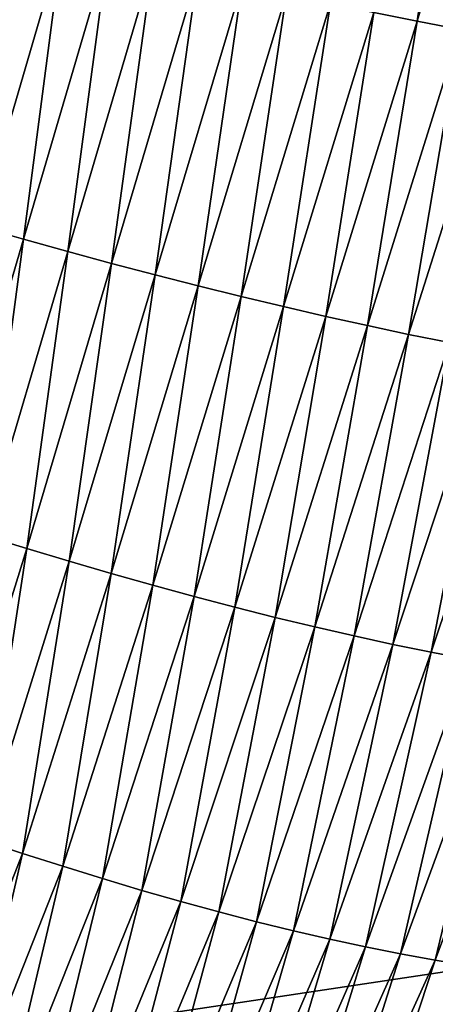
# Model space of a CAD drawing. Header units: millimetres. Extents: x -105 to 105, y -92 to 30.
# Tile 56 of 247: x 1.347 to 1.579, y -84.347 to -83.797. Entities that reach past the tile are written whole.
import ezdxf

# ---------------------------------------------------------------- set-up
doc = ezdxf.new("R2010")
doc.units = ezdxf.units.MM
doc.header["$LTSCALE"] = 59.53398
doc.layers.add('39', color=7, linetype='CONTINUOUS')
doc.layers.add('48', color=7, linetype='CONTINUOUS')

msp = doc.modelspace()

# ---------------------------------------------------------------- linework, layer by layer
at = {"layer": '39', "color": 7, "linetype": 'CONTINUOUS'}
for points in [[(1.56876, -83.79772, 58.26326), (1.54458, -83.79282, 58.26102), (1.59384, -83.62555, 58.25307), (1.56876, -83.79772, 58.26326)], [(1.61862, -83.62991, 58.25535), (1.56876, -83.79772, 58.26326), (1.59384, -83.62555, 58.25307), (1.61862, -83.62991, 58.25535)], [(1.59275, -83.8024, 58.26551), (1.56876, -83.79772, 58.26326), (1.61862, -83.62991, 58.25535), (1.59275, -83.8024, 58.26551)], [(1.37056, -83.75278, 58.24561), (1.32395, -83.91248, 58.25451), (1.3451, -83.74631, 58.24347), (1.37056, -83.75278, 58.24561)], [(1.34881, -83.91953, 58.25669), (1.32395, -83.91248, 58.25451), (1.37056, -83.75278, 58.24561), (1.34881, -83.91953, 58.25669)], [(1.39588, -83.75907, 58.24778), (1.34881, -83.91953, 58.25669), (1.37056, -83.75278, 58.24561), (1.39588, -83.75907, 58.24778)], [(1.3735, -83.92637, 58.25888), (1.34881, -83.91953, 58.25669), (1.39588, -83.75907, 58.24778), (1.3735, -83.92637, 58.25888)], [(1.42106, -83.76518, 58.24996), (1.3735, -83.92637, 58.25888), (1.39588, -83.75907, 58.24778), (1.42106, -83.76518, 58.24996)], [(1.39801, -83.93299, 58.26107), (1.3735, -83.92637, 58.25888), (1.42106, -83.76518, 58.24996), (1.39801, -83.93299, 58.26107)], [(1.44609, -83.7711, 58.25215), (1.39801, -83.93299, 58.26107), (1.42106, -83.76518, 58.24996), (1.44609, -83.7711, 58.25215)], [(1.42233, -83.93938, 58.26327), (1.39801, -83.93299, 58.26107), (1.44609, -83.7711, 58.25215), (1.42233, -83.93938, 58.26327)], [(1.47096, -83.77684, 58.25435), (1.42233, -83.93938, 58.26327), (1.44609, -83.7711, 58.25215), (1.47096, -83.77684, 58.25435)], [(1.44646, -83.94555, 58.26547), (1.42233, -83.93938, 58.26327), (1.47096, -83.77684, 58.25435), (1.44646, -83.94555, 58.26547)], [(1.49567, -83.78237, 58.25657), (1.44646, -83.94555, 58.26547), (1.47096, -83.77684, 58.25435), (1.49567, -83.78237, 58.25657)], [(1.47039, -83.95147, 58.26768), (1.44646, -83.94555, 58.26547), (1.49567, -83.78237, 58.25657), (1.47039, -83.95147, 58.26768)], [(1.52021, -83.7877, 58.25879), (1.47039, -83.95147, 58.26768), (1.49567, -83.78237, 58.25657), (1.52021, -83.7877, 58.25879)], [(1.49411, -83.95715, 58.26989), (1.47039, -83.95147, 58.26768), (1.52021, -83.7877, 58.25879), (1.49411, -83.95715, 58.26989)], [(1.54458, -83.79282, 58.26102), (1.49411, -83.95715, 58.26989), (1.52021, -83.7877, 58.25879), (1.54458, -83.79282, 58.26102)], [(1.51761, -83.96257, 58.27209), (1.49411, -83.95715, 58.26989), (1.54458, -83.79282, 58.26102), (1.51761, -83.96257, 58.27209)], [(1.56876, -83.79772, 58.26326), (1.51761, -83.96257, 58.27209), (1.54458, -83.79282, 58.26102), (1.56876, -83.79772, 58.26326)], [(1.54089, -83.96773, 58.2743), (1.51761, -83.96257, 58.27209), (1.56876, -83.79772, 58.26326), (1.54089, -83.96773, 58.2743)], [(1.59275, -83.8024, 58.26551), (1.54089, -83.96773, 58.2743), (1.56876, -83.79772, 58.26326), (1.59275, -83.8024, 58.26551)], [(1.56394, -83.97263, 58.2765), (1.54089, -83.96773, 58.2743), (1.59275, -83.8024, 58.26551), (1.56394, -83.97263, 58.2765)], [(1.61655, -83.80685, 58.26776), (1.56394, -83.97263, 58.2765), (1.59275, -83.8024, 58.26551), (1.61655, -83.80685, 58.26776)], [(1.58676, -83.97725, 58.2787), (1.56394, -83.97263, 58.2765), (1.61655, -83.80685, 58.26776), (1.58676, -83.97725, 58.2787)], [(1.34881, -83.91953, 58.25669), (1.30251, -84.07726, 58.26662), (1.32395, -83.91248, 58.25451), (1.34881, -83.91953, 58.25669)], [(1.32667, -84.08489, 58.26883), (1.30251, -84.07726, 58.26662), (1.34881, -83.91953, 58.25669), (1.32667, -84.08489, 58.26883)], [(1.3735, -83.92637, 58.25888), (1.32667, -84.08489, 58.26883), (1.34881, -83.91953, 58.25669), (1.3735, -83.92637, 58.25888)], [(1.35062, -84.09226, 58.27105), (1.32667, -84.08489, 58.26883), (1.3735, -83.92637, 58.25888), (1.35062, -84.09226, 58.27105)], [(1.39801, -83.93299, 58.26107), (1.35062, -84.09226, 58.27105), (1.3735, -83.92637, 58.25888), (1.39801, -83.93299, 58.26107)], [(1.37435, -84.09937, 58.27326), (1.35062, -84.09226, 58.27105), (1.39801, -83.93299, 58.26107), (1.37435, -84.09937, 58.27326)], [(1.42233, -83.93938, 58.26327), (1.37435, -84.09937, 58.27326), (1.39801, -83.93299, 58.26107), (1.42233, -83.93938, 58.26327)], [(1.39784, -84.1062, 58.27547), (1.37435, -84.09937, 58.27326), (1.42233, -83.93938, 58.26327), (1.39784, -84.1062, 58.27547)], [(1.44646, -83.94555, 58.26547), (1.39784, -84.1062, 58.27547), (1.42233, -83.93938, 58.26327), (1.44646, -83.94555, 58.26547)], [(1.42109, -84.11275, 58.27768), (1.39784, -84.1062, 58.27547), (1.44646, -83.94555, 58.26547), (1.42109, -84.11275, 58.27768)], [(1.47039, -83.95147, 58.26768), (1.42109, -84.11275, 58.27768), (1.44646, -83.94555, 58.26547), (1.47039, -83.95147, 58.26768)], [(1.4441, -84.11902, 58.27988), (1.42109, -84.11275, 58.27768), (1.47039, -83.95147, 58.26768), (1.4441, -84.11902, 58.27988)], [(1.49411, -83.95715, 58.26989), (1.4441, -84.11902, 58.27988), (1.47039, -83.95147, 58.26768), (1.49411, -83.95715, 58.26989)], [(1.46685, -84.12498, 58.28207), (1.4441, -84.11902, 58.27988), (1.49411, -83.95715, 58.26989), (1.46685, -84.12498, 58.28207)], [(1.51761, -83.96257, 58.27209), (1.46685, -84.12498, 58.28207), (1.49411, -83.95715, 58.26989), (1.51761, -83.96257, 58.27209)], [(1.48934, -84.13065, 58.28425), (1.46685, -84.12498, 58.28207), (1.51761, -83.96257, 58.27209), (1.48934, -84.13065, 58.28425)], [(1.54089, -83.96773, 58.2743), (1.48934, -84.13065, 58.28425), (1.51761, -83.96257, 58.27209), (1.54089, -83.96773, 58.2743)], [(1.51156, -84.136, 58.28642), (1.48934, -84.13065, 58.28425), (1.54089, -83.96773, 58.2743), (1.51156, -84.136, 58.28642)], [(1.56394, -83.97263, 58.2765), (1.51156, -84.136, 58.28642), (1.54089, -83.96773, 58.2743), (1.56394, -83.97263, 58.2765)], [(1.5335, -84.14103, 58.28858), (1.51156, -84.136, 58.28642), (1.56394, -83.97263, 58.2765), (1.5335, -84.14103, 58.28858)], [(1.58676, -83.97725, 58.2787), (1.5335, -84.14103, 58.28858), (1.56394, -83.97263, 58.2765), (1.58676, -83.97725, 58.2787)], [(1.55515, -84.14573, 58.29073), (1.5335, -84.14103, 58.28858), (1.58676, -83.97725, 58.2787), (1.55515, -84.14573, 58.29073)], [(1.60933, -83.9816, 58.28089), (1.55515, -84.14573, 58.29073), (1.58676, -83.97725, 58.2787), (1.60933, -83.9816, 58.28089)], [(1.57651, -84.1501, 58.29285), (1.55515, -84.14573, 58.29073), (1.60933, -83.9816, 58.28089), (1.57651, -84.1501, 58.29285)], [(1.63165, -83.98566, 58.28307), (1.57651, -84.1501, 58.29285), (1.60933, -83.9816, 58.28089), (1.63165, -83.98566, 58.28307)], [(1.59757, -84.15414, 58.29496), (1.57651, -84.1501, 58.29285), (1.63165, -83.98566, 58.28307), (1.59757, -84.15414, 58.29496)], [(1.35062, -84.09226, 58.27105), (1.30241, -84.24704, 58.28187), (1.32667, -84.08489, 58.26883), (1.35062, -84.09226, 58.27105)], [(1.32549, -84.25491, 58.28412), (1.30241, -84.24704, 58.28187), (1.35062, -84.09226, 58.27105), (1.32549, -84.25491, 58.28412)], [(1.37435, -84.09937, 58.27326), (1.32549, -84.25491, 58.28412), (1.35062, -84.09226, 58.27105), (1.37435, -84.09937, 58.27326)], [(1.34829, -84.26246, 58.28637), (1.32549, -84.25491, 58.28412), (1.37435, -84.09937, 58.27326), (1.34829, -84.26246, 58.28637)], [(1.39784, -84.1062, 58.27547), (1.34829, -84.26246, 58.28637), (1.37435, -84.09937, 58.27326), (1.39784, -84.1062, 58.27547)], [(1.37081, -84.26968, 58.2886), (1.34829, -84.26246, 58.28637), (1.39784, -84.1062, 58.27547), (1.37081, -84.26968, 58.2886)], [(1.42109, -84.11275, 58.27768), (1.37081, -84.26968, 58.2886), (1.39784, -84.1062, 58.27547), (1.42109, -84.11275, 58.27768)], [(1.39304, -84.27657, 58.29082), (1.37081, -84.26968, 58.2886), (1.42109, -84.11275, 58.27768), (1.39304, -84.27657, 58.29082)], [(1.4441, -84.11902, 58.27988), (1.39304, -84.27657, 58.29082), (1.42109, -84.11275, 58.27768), (1.4441, -84.11902, 58.27988)], [(1.41498, -84.28312, 58.29302), (1.39304, -84.27657, 58.29082), (1.4441, -84.11902, 58.27988), (1.41498, -84.28312, 58.29302)], [(1.46685, -84.12498, 58.28207), (1.41498, -84.28312, 58.29302), (1.4441, -84.11902, 58.27988), (1.46685, -84.12498, 58.28207)], [(1.43661, -84.28931, 58.29521), (1.41498, -84.28312, 58.29302), (1.46685, -84.12498, 58.28207), (1.43661, -84.28931, 58.29521)], [(1.48934, -84.13065, 58.28425), (1.43661, -84.28931, 58.29521), (1.46685, -84.12498, 58.28207), (1.48934, -84.13065, 58.28425)], [(1.45792, -84.29514, 58.29738), (1.43661, -84.28931, 58.29521), (1.48934, -84.13065, 58.28425), (1.45792, -84.29514, 58.29738)], [(1.51156, -84.136, 58.28642), (1.45792, -84.29514, 58.29738), (1.48934, -84.13065, 58.28425), (1.51156, -84.136, 58.28642)], [(1.47891, -84.30061, 58.29952), (1.45792, -84.29514, 58.29738), (1.51156, -84.136, 58.28642), (1.47891, -84.30061, 58.29952)], [(1.5335, -84.14103, 58.28858), (1.47891, -84.30061, 58.29952), (1.51156, -84.136, 58.28642), (1.5335, -84.14103, 58.28858)], [(1.49956, -84.30569, 58.30164), (1.47891, -84.30061, 58.29952), (1.5335, -84.14103, 58.28858), (1.49956, -84.30569, 58.30164)], [(1.55515, -84.14573, 58.29073), (1.49956, -84.30569, 58.30164), (1.5335, -84.14103, 58.28858), (1.55515, -84.14573, 58.29073)], [(1.51988, -84.31039, 58.30374), (1.49956, -84.30569, 58.30164), (1.55515, -84.14573, 58.29073), (1.51988, -84.31039, 58.30374)], [(1.57651, -84.1501, 58.29285), (1.51988, -84.31039, 58.30374), (1.55515, -84.14573, 58.29073), (1.57651, -84.1501, 58.29285)], [(1.53985, -84.3147, 58.30581), (1.51988, -84.31039, 58.30374), (1.57651, -84.1501, 58.29285), (1.53985, -84.3147, 58.30581)], [(1.59757, -84.15414, 58.29496), (1.53985, -84.3147, 58.30581), (1.57651, -84.1501, 58.29285), (1.59757, -84.15414, 58.29496)], [(1.55948, -84.31862, 58.30785), (1.53985, -84.3147, 58.30581), (1.59757, -84.15414, 58.29496), (1.55948, -84.31862, 58.30785)], [(1.61834, -84.15785, 58.29706), (1.55948, -84.31862, 58.30785), (1.59757, -84.15414, 58.29496), (1.61834, -84.15785, 58.29706)], [(1.57876, -84.32216, 58.30985), (1.55948, -84.31862, 58.30785), (1.61834, -84.15785, 58.29706), (1.57876, -84.32216, 58.30985)], [(1.63882, -84.16123, 58.29913), (1.57876, -84.32216, 58.30985), (1.61834, -84.15785, 58.29706), (1.63882, -84.16123, 58.29913)], [(1.5977, -84.3253, 58.31183), (1.57876, -84.32216, 58.30985), (1.63882, -84.16123, 58.29913), (1.5977, -84.3253, 58.31183)], [(1.34829, -84.26246, 58.28637), (1.29104, -84.40832, 58.29716), (1.32549, -84.25491, 58.28412), (1.34829, -84.26246, 58.28637)], [(1.31273, -84.4162, 58.29944), (1.29104, -84.40832, 58.29716), (1.34829, -84.26246, 58.28637), (1.31273, -84.4162, 58.29944)], [(1.37081, -84.26968, 58.2886), (1.31273, -84.4162, 58.29944), (1.34829, -84.26246, 58.28637), (1.37081, -84.26968, 58.2886)], [(1.33411, -84.4237, 58.30171), (1.31273, -84.4162, 58.29944), (1.37081, -84.26968, 58.2886), (1.33411, -84.4237, 58.30171)], [(1.39304, -84.27657, 58.29082), (1.33411, -84.4237, 58.30171), (1.37081, -84.26968, 58.2886), (1.39304, -84.27657, 58.29082)], [(1.35514, -84.43082, 58.30395), (1.33411, -84.4237, 58.30171), (1.39304, -84.27657, 58.29082), (1.35514, -84.43082, 58.30395)], [(1.41498, -84.28312, 58.29302), (1.35514, -84.43082, 58.30395), (1.39304, -84.27657, 58.29082), (1.41498, -84.28312, 58.29302)], [(1.37584, -84.43755, 58.30617), (1.35514, -84.43082, 58.30395), (1.41498, -84.28312, 58.29302), (1.37584, -84.43755, 58.30617)], [(1.43661, -84.28931, 58.29521), (1.37584, -84.43755, 58.30617), (1.41498, -84.28312, 58.29302), (1.43661, -84.28931, 58.29521)], [(1.39619, -84.44388, 58.30836), (1.37584, -84.43755, 58.30617), (1.43661, -84.28931, 58.29521), (1.39619, -84.44388, 58.30836)], [(1.45792, -84.29514, 58.29738), (1.39619, -84.44388, 58.30836), (1.43661, -84.28931, 58.29521), (1.45792, -84.29514, 58.29738)], [(1.41617, -84.44979, 58.31052), (1.39619, -84.44388, 58.30836), (1.45792, -84.29514, 58.29738), (1.41617, -84.44979, 58.31052)], [(1.47891, -84.30061, 58.29952), (1.41617, -84.44979, 58.31052), (1.45792, -84.29514, 58.29738), (1.47891, -84.30061, 58.29952)], [(1.43579, -84.45529, 58.31265), (1.41617, -84.44979, 58.31052), (1.47891, -84.30061, 58.29952), (1.43579, -84.45529, 58.31265)], [(1.49956, -84.30569, 58.30164), (1.43579, -84.45529, 58.31265), (1.47891, -84.30061, 58.29952), (1.49956, -84.30569, 58.30164)], [(1.45504, -84.46035, 58.31474), (1.43579, -84.45529, 58.31265), (1.49956, -84.30569, 58.30164), (1.45504, -84.46035, 58.31474)], [(1.51988, -84.31039, 58.30374), (1.45504, -84.46035, 58.31474), (1.49956, -84.30569, 58.30164), (1.51988, -84.31039, 58.30374)], [(1.47389, -84.46498, 58.31679), (1.45504, -84.46035, 58.31474), (1.51988, -84.31039, 58.30374), (1.47389, -84.46498, 58.31679)], [(1.53985, -84.3147, 58.30581), (1.47389, -84.46498, 58.31679), (1.51988, -84.31039, 58.30374), (1.53985, -84.3147, 58.30581)], [(1.49236, -84.46917, 58.31881), (1.47389, -84.46498, 58.31679), (1.53985, -84.3147, 58.30581), (1.49236, -84.46917, 58.31881)], [(1.55948, -84.31862, 58.30785), (1.49236, -84.46917, 58.31881), (1.53985, -84.3147, 58.30581), (1.55948, -84.31862, 58.30785)], [(1.51045, -84.47292, 58.32077), (1.49236, -84.46917, 58.31881), (1.55948, -84.31862, 58.30785), (1.51045, -84.47292, 58.32077)], [(1.57876, -84.32216, 58.30985), (1.51045, -84.47292, 58.32077), (1.55948, -84.31862, 58.30785), (1.57876, -84.32216, 58.30985)], [(1.52814, -84.47623, 58.32269), (1.51045, -84.47292, 58.32077), (1.57876, -84.32216, 58.30985), (1.52814, -84.47623, 58.32269)], [(1.5977, -84.3253, 58.31183), (1.52814, -84.47623, 58.32269), (1.57876, -84.32216, 58.30985), (1.5977, -84.3253, 58.31183)], [(1.54545, -84.47911, 58.32457), (1.52814, -84.47623, 58.32269), (1.5977, -84.3253, 58.31183), (1.54545, -84.47911, 58.32457)], [(1.61629, -84.32805, 58.31377), (1.54545, -84.47911, 58.32457), (1.5977, -84.3253, 58.31183), (1.61629, -84.32805, 58.31377)], [(1.56238, -84.48155, 58.32639), (1.54545, -84.47911, 58.32457), (1.61629, -84.32805, 58.31377), (1.56238, -84.48155, 58.32639)], [(1.63452, -84.33042, 58.31568), (1.56238, -84.48155, 58.32639), (1.61629, -84.32805, 58.31377), (1.63452, -84.33042, 58.31568)], [(1.57892, -84.48356, 58.32817), (1.56238, -84.48155, 58.32639), (1.63452, -84.33042, 58.31568), (1.57892, -84.48356, 58.32817)]]:
    msp.add_3dface(points, dxfattribs=at)
at = {"layer": '48', "color": 7, "linetype": 'CONTINUOUS'}
for points in [[(2.36171, -84.21183, 70.46196), (2.35065, -83.09401, 70.5898), (1.17735, -83.25772, 70.70051), (2.36171, -84.21183, 70.46196)], [(1.18313, -84.38877, 70.56589), (2.36171, -84.21183, 70.46196), (1.17735, -83.25772, 70.70051), (1.18313, -84.38877, 70.56589)], [(2.37482, -85.32456, 70.29335), (2.36171, -84.21183, 70.46196), (1.18313, -84.38877, 70.56589), (2.37482, -85.32456, 70.29335)]]:
    msp.add_3dface(points, dxfattribs=at)

doc.saveas('drawing.dxf')
